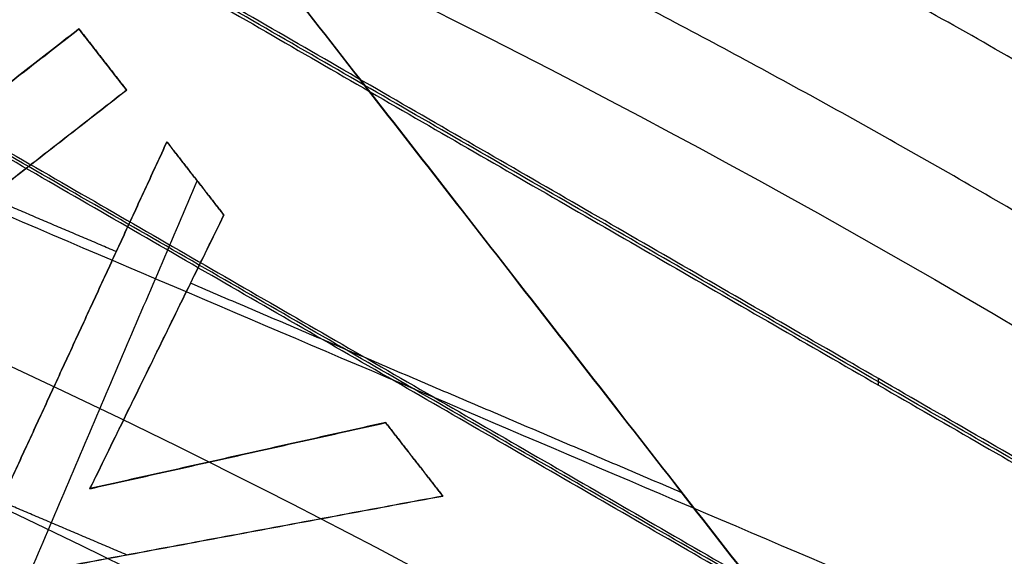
# Model space of a CAD drawing. Header units: millimetres. Extents: x -34.2 to 34.2, y -30.9 to 31.1.
# Tile 57 of 77: x 3.849 to 4.882, y 8.178 to 8.741. Entities that reach past the tile are written whole.
import ezdxf

# ---------------------------------------------------------------- set-up
doc = ezdxf.new("R2010")
doc.units = ezdxf.units.MM
for name, color, linetype, true_color in [('COTAS', 252, 'Continuous', 0x696969), ('IGES level 1', 7, 'Continuous', 0xe5eaed), ('IGES level 14', 7, 'Continuous', 0xffffff), ('IGES level 3', 7, 'Continuous', 0xe5eaed), ('IGES level 5', 7, 'Continuous', 0xe5eaed), ('IGES level 7', 7, 'Continuous', 0xcad1ee), ('IGES level 8', 7, 'Continuous', 0xcad1ee)]:
    doc.layers.add(name, color=color, linetype=linetype, true_color=true_color)

# ---------------------------------------------------------------- blocks, each defined once
blk = doc.blocks.new('Kivi_7w')
at = {"layer": 'IGES level 1', "extrusion": (0, 0, -1)}
for centre, radius, start, end in [((-7.573064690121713e-29, 2.831068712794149e-15, 0.8499999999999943), 31, 90, 270.0000000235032), ((7.993605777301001e-15, 1.77635683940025e-15, 1.399999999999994), 31, 90.00000000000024, 270.0000000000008), ((-7.573064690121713e-29, 2.831068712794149e-15, 0.1500000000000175), 30.85, 90, 270.0000000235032), ((0, 0), 30.7, 90.00000000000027, 270.0000000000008), ((-7.573064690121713e-29, 2.831068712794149e-15), 25.75, 90.0000000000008, 270.0000000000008), ((-7.573064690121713e-29, 2.831068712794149e-15), 24.25, 90.0000000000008, 270.0000000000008), ((-7.573064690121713e-29, 2.831068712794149e-15, 0.8500000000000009), 23.5, 90, 270.0000000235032), ((-8.835242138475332e-29, -1.77635683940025e-15), 23.5, 90.00000000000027, 270.0000000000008)]:
    blk.add_arc(centre, radius, start, end, dxfattribs=at)
at = {"layer": 'IGES level 1'}
for centre, radius, start, end in [((-9.992007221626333e-15, 1.77635683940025e-15, -0.2999999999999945), 31, 270.0000000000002, 89.9999999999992), ((7.573064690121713e-29, 2.831068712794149e-15, -1.549999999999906), 30.85, 270, 90.00000001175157), ((1.262177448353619e-28, 1.77635683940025e-15, -1.7), 30.7, 270.0000000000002, 90.0000000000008), ((1.009741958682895e-28, 1.77635683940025e-15), 25.75, 270.0000000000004, 90.0000000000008), ((6.310887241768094e-29, 1.77635683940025e-15), 24.25, 270.0000000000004, 90.0000000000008), ((8.835242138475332e-29, 1.77635683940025e-15, -1.700000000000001), 23.5, 270.0000000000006, 90.0000000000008)]:
    blk.add_arc(centre, radius, start, end, dxfattribs=at)
at = {"layer": 'IGES level 14', "extrusion": (1.962332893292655e-31, -0.002279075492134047, -0.9999974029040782)}
blk.add_arc((-2.449570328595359e-30, -0.009800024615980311, -4.67721718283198), 16.5, 90.00000000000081, 270.0000000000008, dxfattribs=at)
at = {"layer": 'IGES level 14', "extrusion": (0, 0.002279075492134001, 0.9999974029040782)}
blk.add_arc((7.573064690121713e-29, -0.009800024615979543, 3.17721718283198), 16.5, 270, 90.00000002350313, dxfattribs=at)
at = {"layer": 'IGES level 14', "extrusion": (-1.33034229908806e-32, 0.00227907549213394, 0.9999974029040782)}
blk.add_arc((1.553258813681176e-30, -0.009800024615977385, 1.67721718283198), 16.5, 270.0000000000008, 90.0000000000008, dxfattribs=at)
at = {"layer": 'IGES level 14'}
for points in [[(5.625, 7.722899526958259, 4.659628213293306), (3.875, 8.733259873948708, 4.657325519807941)], [(5.625, 7.719480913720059, 3.159632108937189), (3.875, 8.729841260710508, 3.157329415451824)], [(3.875, 8.726422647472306, 1.657333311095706), (5.625, 7.716062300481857, 1.659636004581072)], [(3.75, 8.516754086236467, 4.657818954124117), (5.5, 7.506393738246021, 4.660121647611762)], [(5.5, 7.50297512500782, 3.160125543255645), (3.75, 8.513335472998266, 3.157822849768)], [(5.5, 7.499556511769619, 1.660129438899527), (3.75, 8.509916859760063, 1.657826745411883)], [(4.75, 8.221242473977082, 1.658484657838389), (4.75, 8.228079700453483, 4.658476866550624)]]:
    blk.add_open_spline(points, degree=1, dxfattribs=at)
at = {"layer": 'IGES level 3', "extrusion": (-2.721527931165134e-31, -0.002279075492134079, -0.9999974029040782)}
blk.add_arc((2.913533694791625e-29, -0.009800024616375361, -14.299988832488), 22.5, 90.0000000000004, 270.0000000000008, dxfattribs=at)
at = {"layer": 'IGES level 3', "extrusion": (0, -0.002279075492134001, -0.9999974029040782)}
for centre, radius in [((-7.573064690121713e-29, -0.00980002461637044, -6.299988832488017), 22.49999999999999), ((-7.573064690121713e-29, -0.00980002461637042, -10.299988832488), 20.99999999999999), ((-7.573064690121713e-29, -0.009800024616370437, 0.4500111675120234), 18.625), ((-7.573064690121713e-29, -0.009800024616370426, -5.299988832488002), 17.74999999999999), ((-7.573064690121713e-29, -0.00980002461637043, -1.049988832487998), 15.75)]:
    blk.add_arc(centre, radius, 90, 270.0000000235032, dxfattribs=at)
at = {"layer": 'IGES level 3', "extrusion": (-2.043556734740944e-31, 0.002279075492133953, 0.9999974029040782)}
blk.add_arc((-5.083450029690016e-29, -0.009800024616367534, -1.700011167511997), 22.5, 270.0000000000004, 90.0000000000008, dxfattribs=at)
at = {"layer": 'IGES level 3', "extrusion": (-9.819369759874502e-34, -0.002279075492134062, -0.9999974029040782)}
blk.add_arc((-7.573231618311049e-29, -0.009800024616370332, 1.700011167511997), 22.5, 90.0000000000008, 270.0000000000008, dxfattribs=at)
at = {"layer": 'IGES level 3', "extrusion": (-1.48888891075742e-31, 0.00227907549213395, 0.9999974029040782)}
blk.add_arc((5.023398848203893e-29, -0.009800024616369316, -1.700011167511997), 21.5, 270.0000000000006, 90.0000000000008, dxfattribs=at)
at = {"layer": 'IGES level 3', "extrusion": (1.169983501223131e-30, -0.002279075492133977, -0.9999974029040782)}
blk.add_arc((-5.459610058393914e-29, -0.009800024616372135, -14.299988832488), 21, 90.00000000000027, 270.0000000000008, dxfattribs=at)
at = {"layer": 'IGES level 3', "extrusion": (-5.371563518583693e-31, 0.002279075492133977, 0.9999974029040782)}
blk.add_arc((1.043582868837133e-28, -0.009800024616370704, 6.299988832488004), 21, 270.0000000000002, 90.0000000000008, dxfattribs=at)
at = {"layer": 'IGES level 3', "extrusion": (-7.140447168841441e-33, 0.002279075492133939, 0.9999974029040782)}
blk.add_arc((7.577563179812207e-29, -0.00980002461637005, 6.299988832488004), 17.75, 270.0000000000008, 90.0000000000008, dxfattribs=at)
at = {"layer": 'IGES level 3', "extrusion": (4.05774435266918e-31, -0.002279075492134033, -0.9999974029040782)}
for centre, radius in [((-1.413959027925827e-28, -0.00980002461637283, -6.299988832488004), 17.75), ((-1.436660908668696e-29, -0.009800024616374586, -4.299988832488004), 16.75)]:
    blk.add_arc(centre, radius, 90.0000000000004, 270.0000000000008, dxfattribs=at)
at = {"layer": 'IGES level 3', "extrusion": (9.146713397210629e-32, 0.002279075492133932, 0.9999974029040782)}
blk.add_arc((1.38446209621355e-28, -0.009800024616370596, 4.299988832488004), 17.75, 270.0000000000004, 90.0000000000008, dxfattribs=at)
at = {"layer": 'IGES level 3', "extrusion": (0, -0.002279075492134, -0.9999974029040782)}
blk.add_arc((-7.573064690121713e-29, -0.009800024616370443, -2.799988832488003), 16.74999999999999, 90, 270.0000000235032, dxfattribs=at)
at = {"layer": 'IGES level 3', "extrusion": (-2.043556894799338e-31, 0.002279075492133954, 0.9999974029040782)}
blk.add_arc((1.288743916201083e-29, -0.00980002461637, 1.299988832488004), 16.75, 270.0000000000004, 90.0000000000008, dxfattribs=at)
at = {"layer": 'IGES level 3', "extrusion": (7.940419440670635e-31, -0.002279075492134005, -0.9999974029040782)}
blk.add_arc((-3.889758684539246e-29, -0.009800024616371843, -1.299988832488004), 15.75, 90.00000000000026, 270.0000000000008, dxfattribs=at)
at = {"layer": 'IGES level 3', "extrusion": (3.934485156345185e-31, -0.002279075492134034, -0.9999974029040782)}
blk.add_arc((-2.555831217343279e-29, -0.00980002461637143, -0.7999888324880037), 15.75, 90.0000000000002, 270.0000000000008, dxfattribs=at)
at = {"layer": 'IGES level 5', "extrusion": (-3.670881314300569e-16, 0.002279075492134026, 0.9999974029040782)}
blk.add_arc((1.020873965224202e-14, -0.009800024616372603, 27.799988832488), 25, 270.0340042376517, 90.03400423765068, dxfattribs=at)
at = {"layer": 'IGES level 5', "extrusion": (0, -0.002279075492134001, -0.9999974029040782)}
for centre, radius, end in [((-7.573064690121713e-29, -0.009800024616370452, -21.299988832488), 25, 269.9659957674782), ((-7.573064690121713e-29, -0.009800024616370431, -28.04998883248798), 24.75, 269.9659957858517), ((-7.573064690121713e-29, -0.009800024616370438, -12.299988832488), 21.5, 269.9659957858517), ((-7.573064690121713e-29, -0.009800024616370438, -15.899988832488), 20, 269.9659957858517), ((-7.573064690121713e-29, -0.009800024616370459, -18.749988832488), 14.5, 269.9659957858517)]:
    blk.add_arc(centre, radius, 89.96599576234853, end, dxfattribs=at)
at = {"layer": 'IGES level 5', "extrusion": (3.670879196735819e-16, -0.002279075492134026, -0.9999974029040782)}
blk.add_arc((-5.428418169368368e-15, -0.009800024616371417, -14.799988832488), 25, 89.96599576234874, 269.9659957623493, dxfattribs=at)
at = {"layer": 'IGES level 5', "extrusion": (0, 0.002279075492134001, 0.9999974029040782)}
for centre, radius in [((7.573064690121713e-29, -0.009800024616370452, 14.54998883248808), 24.75000000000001), ((7.573064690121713e-29, -0.009800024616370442, 15.74998883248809), 14.25), ((7.573064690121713e-29, -0.009800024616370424, 25.799988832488), 13), ((7.573064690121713e-29, -0.009800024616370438, 25.799988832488), 10)]:
    blk.add_arc(centre, radius, 270.0340042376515, 90.03400426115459, dxfattribs=at)
at = {"layer": 'IGES level 5', "extrusion": (3.670642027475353e-16, -0.002279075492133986, -0.9999974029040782)}
blk.add_arc((-1.039450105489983e-14, -0.009800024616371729, -28.299988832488), 24.5, 89.9659957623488, 269.9659957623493, dxfattribs=at)
at = {"layer": 'IGES level 5', "extrusion": (-3.670637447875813e-16, 0.002279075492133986, 0.9999974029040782)}
blk.add_arc((5.24895767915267e-15, -0.009800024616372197, 14.299988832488), 24.5, 270.0340042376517, 90.0340042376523, dxfattribs=at)
at = {"layer": 'IGES level 5', "extrusion": (3.670927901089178e-16, -0.002279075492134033, -0.9999974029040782)}
blk.add_arc((-5.249162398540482e-15, -0.009800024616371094, -14.299988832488), 21.5, 89.96599576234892, 269.9659957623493, dxfattribs=at)
at = {"layer": 'IGES level 5', "extrusion": (-3.670334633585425e-16, 0.002279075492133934, 0.9999974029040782)}
blk.add_arc((3.780448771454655e-15, -0.009800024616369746, 10.299988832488), 21.5, 270.0340042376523, 90.03400423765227, dxfattribs=at)
at = {"layer": 'IGES level 5', "extrusion": (-3.670434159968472e-16, 0.00227907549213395, 0.9999974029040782)}
blk.add_arc((3.786815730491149e-15, -0.009800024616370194, 10.299988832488), 21.5, 270.0340042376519, 90.0340042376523, dxfattribs=at)
at = {"layer": 'IGES level 5', "extrusion": (3.671099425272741e-16, -0.002279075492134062, -0.9999974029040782)}
blk.add_arc((-7.88695333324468e-15, -0.009800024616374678, -21.499988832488), 20, 89.96599576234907, 269.9659957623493, dxfattribs=at)
at = {"layer": 'IGES level 5', "extrusion": (3.671063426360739e-16, -0.002279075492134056, -0.9999974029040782)}
blk.add_arc((-3.781199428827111e-15, -0.009800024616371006, -10.299988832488), 20, 89.96599576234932, 269.9659957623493, dxfattribs=at)
at = {"layer": 'IGES level 5', "extrusion": (-3.670565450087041e-16, 0.002279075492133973, 0.9999974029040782)}
blk.add_arc((3.784998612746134e-15, -0.00980002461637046, 10.299988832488), 20, 270.0340042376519, 90.0340042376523, dxfattribs=at)
at = {"layer": 'IGES level 5', "extrusion": (3.671061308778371e-16, -0.002279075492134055, -0.9999974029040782)}
for centre in [(-7.893007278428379e-15, -0.009800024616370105, -21.499988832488), (-5.873684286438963e-15, -0.009800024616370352, -15.999988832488)]:
    blk.add_arc(centre, 14.5, 89.96599576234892, 269.9659957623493, dxfattribs=at)
at = {"layer": 'IGES level 5', "extrusion": (-3.671052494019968e-16, 0.002279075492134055, 0.9999974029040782)}
blk.add_arc((5.874298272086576e-15, -0.00980002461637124, 15.999988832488), 14.5, 270.0340042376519, 90.0340042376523, dxfattribs=at)
at = {"layer": 'IGES level 5', "extrusion": (-3.669140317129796e-16, 0.002279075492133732, 0.9999974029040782)}
blk.add_arc((5.686152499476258e-15, -0.009800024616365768, 15.499988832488), 14, 270.0340042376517, 90.0340042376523, dxfattribs=at)
at = {"layer": 'IGES level 5', "extrusion": (3.671342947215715e-16, -0.002279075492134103, -0.9999974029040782)}
blk.add_arc((-1.03927343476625e-14, -0.009800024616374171, -28.299988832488), 13, 89.96599576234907, 269.9659957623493, dxfattribs=at)
at = {"layer": 'IGES level 5', "extrusion": (-3.671338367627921e-16, 0.002279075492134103, 0.9999974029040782)}
blk.add_arc((8.553744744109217e-15, -0.009800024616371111, 23.29998883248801), 13, 270.034004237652, 90.0340042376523, dxfattribs=at)
at = {"layer": 'IGES level 5', "extrusion": (3.6700448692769e-16, -0.002279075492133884, -0.9999974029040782)}
blk.add_arc((-1.03814482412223e-14, -0.009800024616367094, -28.299988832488), 10, 89.96599576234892, 269.9659957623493, dxfattribs=at)
at = {"layer": 'IGES level 5', "extrusion": (-3.670042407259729e-16, 0.002279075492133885, 0.9999974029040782)}
blk.add_arc((8.55561409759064e-15, -0.009800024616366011, 23.299988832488), 10, 270.0340042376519, 90.0340042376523, dxfattribs=at)
at = {"layer": 'IGES level 7', "extrusion": (0, 0.002279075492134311, 0.9999974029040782)}
blk.add_arc((7.573064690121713e-29, -0.009800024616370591, 12.57498883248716), 13.42344741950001, 301.6968779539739, 72.10915302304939, dxfattribs=at)
at = {"layer": 'IGES level 7', "extrusion": (1.166692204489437e-13, 0.002279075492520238, 0.9999974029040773)}
blk.add_arc((-1.319290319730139e-11, -0.00980002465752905, 11.69998883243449), 13.3468948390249, 301.6968779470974, 72.10915302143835, dxfattribs=at)
at = {"layer": 'IGES level 7', "extrusion": (0, -0.00227907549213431, -0.9999974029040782)}
blk.add_arc((-7.573064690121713e-29, -0.009800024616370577, -12.49694459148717), 11.77188247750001, 113.0969845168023, 244.8269824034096, dxfattribs=at)
at = {"layer": 'IGES level 7', "extrusion": (4.324697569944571e-11, 0.002279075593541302, 0.9999974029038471)}
blk.add_arc((-7.718639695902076e-10, -0.009800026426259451, 13.29390035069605), 10.97492672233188, 296.1349889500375, 66.90301548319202, dxfattribs=at)
at = {"layer": 'IGES level 7', "extrusion": (0, -0.002279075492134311, -0.9999974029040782)}
blk.add_arc((-7.573064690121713e-29, -0.009800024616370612, -13.62194459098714), 10.9462265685, 113.0969845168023, 132.3682065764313, dxfattribs=at)
at = {"layer": 'IGES level 7', "extrusion": (1.848825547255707e-16, -0.002279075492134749, -0.9999974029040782)}
blk.add_arc((2.223161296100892e-09, -0.009800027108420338, -13.94998883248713), 10.91752641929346, 113.0969845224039, 131.7360774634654, dxfattribs=at)
at = {"layer": 'IGES level 7', "extrusion": (-1.401362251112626e-11, 0.002279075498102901, 0.9999974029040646)}
blk.add_arc((1.84102855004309e-10, -0.009800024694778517, 13.94998883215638), 7.749999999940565, 51.4172518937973, 156.9030154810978, dxfattribs=at)
at = {"layer": 'IGES level 7'}
for points in [[(3.221675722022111, 9.80663717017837, 15.47767896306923), (4.757633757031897, 7.834122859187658, 15.48217448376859)], [(3.221675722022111, 9.806523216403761, 15.42767909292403), (4.757633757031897, 7.834008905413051, 15.43217461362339)], [(4.757633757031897, 7.833894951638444, 15.38217474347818), (3.221675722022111, 9.806409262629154, 15.37767922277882)], [(3.968625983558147, 7.219741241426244, 15.48357470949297), (2.432667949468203, 9.192255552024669, 15.4790791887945)], [(2.432667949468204, 9.19214159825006, 15.4290793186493), (3.968625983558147, 7.219627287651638, 15.43357483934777)], [(2.432667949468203, 9.192027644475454, 15.37907944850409), (3.968625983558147, 7.219513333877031, 15.38357496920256)], [(3.911612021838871, 8.595075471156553, 15.4804402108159), (3.517519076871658, 8.288204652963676, 15.48113959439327)], [(3.517519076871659, 8.28809069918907, 15.43113972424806), (3.911612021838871, 8.594961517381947, 15.4304403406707)], [(3.911612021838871, 8.594847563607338, 15.3804404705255), (3.517519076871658, 8.287976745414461, 15.38113985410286)], [(3.911612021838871, 8.595075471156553, 15.4804402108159), (3.911612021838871, 8.594847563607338, 15.3804404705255)], [(3.961512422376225, 8.5309921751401, 15.48058626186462), (3.911612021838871, 8.595075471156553, 15.4804402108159)], [(3.911612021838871, 8.594961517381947, 15.4304403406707), (3.961512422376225, 8.53087822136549, 15.43058639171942)], [(3.961512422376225, 8.530764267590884, 15.38058652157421), (3.911612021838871, 8.594847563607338, 15.3804404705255)], [(3.936562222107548, 8.56280591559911, 15.38051349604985), (3.936562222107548, 8.563033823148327, 15.48051323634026)], [(3.40920698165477, 8.100925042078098, 15.48156641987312), (3.961512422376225, 8.5309921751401, 15.48058626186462)], [(3.40920698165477, 8.100811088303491, 15.43156654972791), (3.961512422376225, 8.53087822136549, 15.43058639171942)], [(3.40920698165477, 8.10069713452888, 15.3815666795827), (3.961512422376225, 8.530764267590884, 15.38058652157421)], [(3.961512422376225, 8.5309921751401, 15.48058626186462), (3.961512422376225, 8.530764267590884, 15.38058652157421)], [(4.00381674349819, 8.476663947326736, 15.48071008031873), (3.829331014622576, 8.098273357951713, 15.48157246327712)], [(3.829331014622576, 8.098159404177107, 15.43157259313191), (4.00381674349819, 8.47654999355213, 15.43071021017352)], [(4.00381674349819, 8.476436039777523, 15.38071034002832), (3.829331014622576, 8.098045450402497, 15.38157272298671)], [(4.00381674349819, 8.476663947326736, 15.48071008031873), (4.00381674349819, 8.476436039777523, 15.38071034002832)], [(4.063650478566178, 8.399824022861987, 15.4808852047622), (4.00381674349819, 8.476663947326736, 15.48071008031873)], [(4.00381674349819, 8.47654999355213, 15.43071021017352), (4.063650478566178, 8.39971006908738, 15.430885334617)], [(4.063650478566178, 8.39959611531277, 15.3808854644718), (4.00381674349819, 8.476436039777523, 15.38071034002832)], [(4.035511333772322, 8.435960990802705, 15.48080284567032), (3.721556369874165, 7.699798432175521, 15.48248062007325)], [(4.033733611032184, 8.438016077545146, 15.38079790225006), (4.033733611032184, 8.438243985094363, 15.48079764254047)], [(3.950731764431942, 8.361315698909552, 15.38097270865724), (3.817093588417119, 8.41830875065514, 15.38084281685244)], [(3.923133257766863, 8.112733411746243, 15.48153950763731), (4.063650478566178, 8.399824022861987, 15.4808852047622)], [(3.923133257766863, 8.112619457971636, 15.43153963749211), (4.063650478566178, 8.39971006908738, 15.430885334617)], [(3.923133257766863, 8.11250550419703, 15.3815397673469), (4.063650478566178, 8.39959611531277, 15.3808854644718)], [(4.063650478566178, 8.399824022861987, 15.4808852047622), (4.063650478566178, 8.39959611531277, 15.3808854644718)], [(4.543936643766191, 8.10832993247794, 15.38154928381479), (4.028649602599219, 8.328085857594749, 15.38104844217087)], [(3.916573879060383, 8.28724074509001, 15.38114153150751), (3.916573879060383, 8.287468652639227, 15.48114127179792)], [(3.99339186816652, 8.256278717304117, 15.48121235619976), (3.99339186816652, 8.2560508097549, 15.38121261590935)], [(4.233218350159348, 8.18206087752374, 15.48138150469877), (3.923133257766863, 8.112733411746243, 15.48153950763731)], [(3.923133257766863, 8.112619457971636, 15.43153963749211), (4.233218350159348, 8.181946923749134, 15.43138163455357)], [(4.233218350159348, 8.181832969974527, 15.38138176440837), (3.923133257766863, 8.11250550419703, 15.3815397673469)], [(4.233218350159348, 8.18206087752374, 15.48138150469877), (4.233218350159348, 8.181832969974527, 15.38138176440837)], [(4.293052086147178, 8.105220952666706, 15.48155662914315), (4.233218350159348, 8.18206087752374, 15.48138150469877)], [(4.233218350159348, 8.181946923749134, 15.43138163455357), (4.293052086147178, 8.105106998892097, 15.43155675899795)], [(4.293052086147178, 8.10499304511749, 15.38155688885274), (4.233218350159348, 8.181832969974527, 15.38138176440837)], [(4.078175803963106, 8.147169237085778, 15.38146076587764), (4.078175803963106, 8.147397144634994, 15.48146050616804)], [(4.263135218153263, 8.143413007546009, 15.38146932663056), (4.263135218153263, 8.143640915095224, 15.48146906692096)], [(3.8883230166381, 8.029697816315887, 15.48172875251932), (4.293052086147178, 8.105220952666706, 15.48155662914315)], [(3.8883230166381, 8.02958386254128, 15.43172888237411), (4.293052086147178, 8.105106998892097, 15.43155675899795)], [(3.8883230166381, 8.029469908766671, 15.38172901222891), (4.293052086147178, 8.10499304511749, 15.38155688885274)], [(3.923133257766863, 8.112733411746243, 15.48153950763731), (3.923133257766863, 8.11250550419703, 15.3815397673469)], [(4.293052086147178, 8.105220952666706, 15.48155662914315), (4.293052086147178, 8.10499304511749, 15.38155688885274)], [(3.961287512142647, 8.043313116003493, 15.4816977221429), (3.829837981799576, 8.099372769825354, 15.48156995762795)], [(4.090687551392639, 8.067459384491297, 15.48164269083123), (4.090687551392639, 8.06723147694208, 15.38164295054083)]]:
    blk.add_open_spline(points, degree=1, dxfattribs=at)
at = {"layer": 'IGES level 8', "extrusion": (0, -0.002279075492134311, -0.9999974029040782)}
for start, end in [(293.0969845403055, 113.0969845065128), (113.0969845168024, 293.0969845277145)]:
    blk.add_arc((-7.573064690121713e-29, -0.009800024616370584, -5.199988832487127), 17.5, start, end, dxfattribs=at)
at = {"layer": 'IGES level 8', "extrusion": (5.852610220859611e-15, 0.002279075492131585, 0.9999974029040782)}
blk.add_arc((-2.797333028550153e-14, -0.0098000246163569, 4.449988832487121), 17.5, 66.90301548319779, 246.9030154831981, dxfattribs=at)
at = {"layer": 'IGES level 8', "extrusion": (6.988834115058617e-15, -0.002279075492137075, -0.9999974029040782)}
blk.add_arc((-3.187853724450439e-14, -0.009800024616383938, -4.44998883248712), 17.5, 113.0969845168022, 293.0969845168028, dxfattribs=at)
at = {"layer": 'IGES level 8', "extrusion": (9.025237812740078e-16, -0.00227907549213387, -0.9999974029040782)}
blk.add_arc((-1.710031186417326e-15, -0.009800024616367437, -13.94998883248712), 9.601150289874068, 99.57449670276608, 126.6194723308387, dxfattribs=at)
at = {"layer": 'IGES level 8', "extrusion": (-3.847042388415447e-15, -0.002279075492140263, -0.9999974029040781)}
blk.add_arc((2.215880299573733e-09, -0.009800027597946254, -13.94998883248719), 9.071987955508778, 113.0969845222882, 126.61947232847, dxfattribs=at)
at = {"layer": 'IGES level 8', "extrusion": (0, 0.002279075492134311, 0.9999974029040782)}
blk.add_arc((7.573064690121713e-29, -0.009800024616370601, 10.44669935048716), 8.941142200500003, 246.9030154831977, 66.9030155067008, dxfattribs=at)
at = {"layer": 'IGES level 8'}
for points in [[(-6.865052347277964, -16.09685385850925, 4.486686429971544), (6.865052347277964, 16.0975375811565, 4.413312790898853)], [(1.575716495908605, 9.363449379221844, 13.9286849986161), (5.650887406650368, 7.625499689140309, 13.93264592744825)]]:
    blk.add_open_spline(points, degree=1, dxfattribs=at)
for points, weights in [([(7.920460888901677, -13.65805883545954, 5.98113211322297), (35.24417047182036, 2.182821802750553, 5.945029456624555), (19.40324869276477, 29.50646042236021, 5.882756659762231), (-7.920460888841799, 13.66557978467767, 5.918859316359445)], [1, 0.333333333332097, 0.333333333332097, 1]), ([(7.853117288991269, -13.54136703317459, 6.214465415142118), (34.94450744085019, 2.164826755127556, 6.178669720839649), (19.23827286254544, 29.2561465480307, 6.116926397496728), (-7.85311728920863, 13.54995275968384, 6.152722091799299)], [1, 0.333333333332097, 0.333333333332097, 1]), ([(7.761583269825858, -13.38278941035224, 6.518050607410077), (34.53720278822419, 2.140336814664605, 6.482672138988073), (19.01403624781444, 28.91588679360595, 6.421648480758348), (-7.761583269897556, 13.39276056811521, 6.457026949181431)], [1, 0.333333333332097, 0.333333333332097, 1]), ([(7.67004925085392, -13.22424449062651, 6.807286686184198), (34.12989813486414, 2.115814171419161, 6.77232544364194), (18.78979963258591, 28.57559433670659, 6.71202145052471), (-7.67004925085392, 13.2355356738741, 6.74698269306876)], [1, 0.3333333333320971, 0.3333333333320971, 1]), ([(7.578515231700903, -13.06572935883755, 7.083452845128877), (33.72259348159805, 2.091261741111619, 7.048908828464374), (18.5655630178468, 28.23527209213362, 6.989324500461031), (-7.578515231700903, 13.07828099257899, 7.023868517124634)], [1, 0.333333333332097, 0.333333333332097, 1]), ([(7.486981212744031, -12.90724140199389, 7.347695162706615), (33.31528882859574, 2.066682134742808, 7.31356837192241), (18.34132640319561, 27.89492267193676, 7.254703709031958), (-7.486981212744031, 12.92099913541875, 7.288830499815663)], [1, 0.333333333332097, 0.333333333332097, 1]), ([(7.395447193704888, -12.74877831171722, 7.601026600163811), (32.90798417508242, 2.042077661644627, 7.567317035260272), (18.11708978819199, 27.5545483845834, 7.509172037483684), (-7.395447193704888, 12.76369241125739, 7.54288160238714)], [0.9999999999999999, 0.333333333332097, 0.333333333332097, 0.9999999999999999]), ([(7.30391317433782, -12.59033808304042, 7.84432700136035), (32.50067952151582, 2.01745032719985, 7.811034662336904), (17.89285317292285, 27.21415123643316, 7.753609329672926), (-7.30391317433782, 12.60636282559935, 7.786901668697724)], [0.9999999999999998, 0.333333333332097, 0.333333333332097, 0.9999999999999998]), ([(7.218995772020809, -12.44336979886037, 8.061724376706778), (32.12281724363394, 1.994584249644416, 8.02881910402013), (17.68482569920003, 26.89834104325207, 7.972061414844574), (-7.218995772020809, 12.46038699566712, 8.004966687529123)], [1, 0.333333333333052, 0.333333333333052, 1]), ([(7.142161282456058, -12.31028787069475, 8.303580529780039), (31.78092200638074, 1.973997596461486, 8.271025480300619), (17.49659944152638, 26.6126943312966, 8.214871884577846), (-7.142161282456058, 12.32840886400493, 8.247426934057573)], [1, 0.333333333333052, 0.333333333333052, 1]), ([(7.056896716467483, -12.16263125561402, 8.560253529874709), (31.40151493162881, 1.9511255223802, 8.52808712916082), (17.28772149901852, 26.29568051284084, 8.472603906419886), (-7.056896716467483, 12.18192373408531, 8.504770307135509)], [0.9999999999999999, 0.3333333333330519, 0.3333333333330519, 0.9999999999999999]), ([(6.971632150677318, -12.01500024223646, 8.805693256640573), (31.02210785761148, 1.928227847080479, 8.773915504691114), (17.07884355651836, 25.97864109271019, 8.719102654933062), (-6.971632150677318, 12.03541300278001, 8.750880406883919)], [1, 0.333333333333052, 0.333333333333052, 1]), ([(6.88636758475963, -11.86739251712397, 9.0409149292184), (30.64270078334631, 1.905306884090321, 9.009525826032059), (16.86996561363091, 25.66157838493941, 8.955383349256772), (-6.88636758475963, 11.88887898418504, 8.986772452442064)], [1, 0.333333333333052, 0.333333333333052, 1]), ([(6.801103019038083, -11.71980603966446, 9.26681349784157), (30.26329370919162, 1.882364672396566, 9.235813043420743), (16.66108767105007, 25.34449442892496, 9.182340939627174), (-6.801103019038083, 11.74232371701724, 9.213341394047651)], [1, 0.333333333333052, 0.333333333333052, 1]), ([(6.715838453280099, -11.57223904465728, 9.484163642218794), (29.88388663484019, 1.859402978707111, 9.453551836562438), (16.45220972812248, 25.02739099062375, 9.400750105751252), (-6.715838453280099, 11.59574896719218, 9.431361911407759)], [1, 0.333333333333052, 0.333333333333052, 1]), ([(6.630573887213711, -11.42469004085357, 9.693619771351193), (29.5044795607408, 1.836423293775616, 9.663396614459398), (16.24333178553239, 24.71026956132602, 9.611265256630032), (-6.630573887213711, 11.44915622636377, 9.641488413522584)], [0.9999999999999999, 0.3333333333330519, 0.3333333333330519, 0.9999999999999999]), ([(-6.552136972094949, 11.31428721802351, 9.828278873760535), (9.839096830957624, 20.81708102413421, 9.806621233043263), (25.2951274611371, 6.556159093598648, 9.839123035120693), (9.15689771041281, -9.304463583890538, 9.875270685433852)], [1, 0.4081068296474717, 0.3417199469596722, 0.8008393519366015]), ([(9.048872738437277, -9.194026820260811, 10.10388913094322), (27.46333362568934, 8.90367165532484, 10.06264300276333), (9.365588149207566, 27.31808471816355, 10.02067505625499), (-9.048872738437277, 9.220386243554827, 10.06192118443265)], [1, 0.333333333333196, 0.333333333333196, 1]), ([(8.938473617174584, -9.081188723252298, 10.32620226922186), (27.12827223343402, 8.79571208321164, 10.28545935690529), (9.251324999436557, 26.98546345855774, 10.2440034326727), (-8.938473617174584, 9.108562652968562, 10.28474634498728)], [1, 0.333333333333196, 0.333333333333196, 1]), ([(8.82807449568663, -8.968374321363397, 10.53811836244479), (26.79321084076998, 8.687728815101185, 10.49787866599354), (9.137061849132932, 26.65281850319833, 10.45693476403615), (-8.82807449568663, 8.996715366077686, 10.4971744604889)], [1, 0.3333333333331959, 0.3333333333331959, 1]), ([(8.717675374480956, -8.855581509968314, 10.74056142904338), (26.45814944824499, 8.579723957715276, 10.70082494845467), (9.022798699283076, 26.32015195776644, 10.6603930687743), (-8.717675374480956, 8.884846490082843, 10.70012954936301)], [1, 0.333333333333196, 0.333333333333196, 1]), ([(-7.142161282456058, 12.32840886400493, 8.247426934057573), (-31.78092200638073, -1.955876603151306, 8.27998198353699), (-17.49659944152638, -26.59457333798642, 8.336135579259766), (7.142161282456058, -12.31028787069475, 8.303580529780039)], [1, 0.333333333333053, 0.333333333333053, 1]), ([(8.607276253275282, -8.742808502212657, 10.93431518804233), (26.12308805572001, 8.47169929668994, 10.89508192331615), (8.908535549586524, 25.98746560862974, 10.85516206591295), (-8.607276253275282, 8.77295781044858, 10.89439533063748)], [1, 0.333333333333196, 0.333333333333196, 1]), ([(-7.056896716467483, 12.18192373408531, 8.504770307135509), (-31.40151493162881, -1.931833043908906, 8.536936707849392), (-17.28772149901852, -26.27638803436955, 8.592419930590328), (7.056896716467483, -12.16263125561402, 8.560253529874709)], [0.9999999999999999, 0.3333333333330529, 0.3333333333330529, 0.9999999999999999]), ([(8.49687713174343, -8.630053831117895, 11.12002305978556), (25.78802666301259, 8.363656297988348, 11.08129301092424), (8.7942723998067, 25.65476092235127, 11.04188517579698), (-8.49687713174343, 8.661050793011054, 11.08061522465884)], [1, 0.333333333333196, 0.333333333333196, 1]), ([(-6.971632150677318, 12.03541300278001, 8.750880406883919), (-31.02210785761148, -1.907815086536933, 8.782658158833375), (-17.07884355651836, -25.95822833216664, 8.837471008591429), (6.971632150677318, -12.01500024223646, 8.805693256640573)], [1, 0.333333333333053, 0.333333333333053, 1]), ([(8.386478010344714, -8.517316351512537, 11.29818816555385), (25.45296527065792, 8.255596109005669, 11.25996133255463), (8.680009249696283, 25.32203904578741, 11.22106551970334), (-8.386478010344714, 8.549126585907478, 11.25929235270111)], [0.9999999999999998, 0.3333333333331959, 0.3333333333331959, 0.9999999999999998]), ([(-6.88636758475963, 11.88887898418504, 8.986772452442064), (-30.64270078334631, -1.883820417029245, 9.018161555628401), (-16.86996561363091, -25.64009191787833, 9.07230403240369), (6.88636758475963, -11.86739251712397, 9.0409149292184)], [1, 0.333333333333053, 0.333333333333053, 1]), ([(8.28374672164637, -8.412423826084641, 11.45752409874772), (25.14117575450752, 8.155026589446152, 11.41976553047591), (8.573682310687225, 25.01241184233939, 11.38134617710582), (-8.28374672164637, 8.444961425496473, 11.41910474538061)], [1, 0.333333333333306, 0.333333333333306, 1]), ([(-6.801103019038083, 11.74232371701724, 9.213341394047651), (-30.26329370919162, -1.859846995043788, 9.244341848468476), (-16.66108767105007, -25.32197675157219, 9.297813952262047), (6.801103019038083, -11.71980603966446, 9.26681349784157)], [1, 0.333333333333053, 0.333333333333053, 1]), ([(8.191790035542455, -8.318451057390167, 11.63591738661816), (24.8620871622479, 8.06508646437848, 11.5985779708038), (8.478507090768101, 24.73534029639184, 11.56058510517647), (-8.191790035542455, 8.35180277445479, 11.59792452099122)], [1, 0.333333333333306, 0.333333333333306, 1]), ([(-6.715838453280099, 11.59574896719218, 9.431361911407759), (-29.88388663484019, -1.835893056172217, 9.461973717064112), (-16.45220972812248, -25.00388106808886, 9.5147754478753), (6.715838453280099, -11.57223904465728, 9.484163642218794)], [1, 0.333333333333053, 0.333333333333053, 1]), ([(8.089276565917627, -8.213709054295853, 11.82645433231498), (24.55095872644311, 7.964802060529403, 11.78958218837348), (8.372405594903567, 24.42644146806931, 11.75206477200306), (-8.089276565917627, 8.247930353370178, 11.78893691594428)], [1, 0.333333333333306, 0.333333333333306, 1]), ([(-6.630573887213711, 11.44915622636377, 9.641488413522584), (-29.50447956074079, -1.811957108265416, 9.671711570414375), (-16.24333178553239, -24.68580337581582, 9.723842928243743), (6.630573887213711, -11.42469004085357, 9.693619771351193)], [0.9999999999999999, 0.333333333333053, 0.333333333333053, 0.9999999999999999]), ([(7.986763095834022, -8.108985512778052, 12.00889089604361), (24.23983029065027, 7.864499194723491, 11.97248602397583), (8.26630409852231, 24.11752417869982, 11.93544405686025), (-7.986763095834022, 8.144039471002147, 11.97184892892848)], [0.9999999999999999, 0.3333333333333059, 0.3333333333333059, 0.9999999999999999]), ([(7.884249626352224, -8.004279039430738, 12.18383830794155), (23.92870185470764, 7.764179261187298, 12.14790070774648), (8.160202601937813, 23.80858982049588, 12.11133418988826), (-7.884249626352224, 8.040131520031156, 12.14727179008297)], [0.9999999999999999, 0.3333333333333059, 0.3333333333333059, 0.9999999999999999]), ([(7.781736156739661, -7.899588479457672, 12.35180349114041), (23.61757341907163, 7.663843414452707, 12.31633316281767), (8.054101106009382, 23.49963954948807, 12.28024209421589), (-7.781736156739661, 7.93620765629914, 12.315712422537)], [1, 0.333333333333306, 0.333333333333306, 1]), ([(7.679222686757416, -7.794912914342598, 12.51318906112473), (23.30644498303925, 7.563492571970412, 12.47818600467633), (7.947999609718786, 23.190674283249, 12.44257038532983), (-7.679222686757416, 7.832268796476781, 12.47757344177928)], [0.9999999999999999, 0.3333333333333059, 0.3333333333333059, 0.9999999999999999]), ([(7.576709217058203, -7.690251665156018, 12.66829332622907), (22.99531654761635, 7.463127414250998, 12.63375754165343), (7.841898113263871, 22.88169470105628, 12.59861737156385), (-7.576709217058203, 7.728315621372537, 12.63315315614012)], [0.9999999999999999, 0.3333333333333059, 0.3333333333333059, 0.9999999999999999]), ([(7.476682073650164, -7.58814220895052, 12.81376720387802), (22.69173411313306, 7.365183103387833, 12.77968735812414), (7.738369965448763, 22.58019562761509, 12.74501110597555), (-7.476682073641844, 7.626870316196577, 12.77909095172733)], [1, 0.333333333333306, 0.333333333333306, 1]), ([(7.381320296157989, -7.490723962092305, 12.98373036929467), (22.40231106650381, 7.271878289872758, 12.95008519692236), (7.639670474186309, 22.29283004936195, 12.91585122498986), (-7.38132029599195, 7.530227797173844, 12.94949639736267)], [0.9999999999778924, 0.333333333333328, 0.3333333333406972, 1]), ([(7.284940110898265, -7.392282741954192, 13.14787592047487), (22.10979715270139, 7.177559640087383, 13.11467006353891), (7.539916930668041, 22.00237818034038, 13.08088309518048), (-7.284940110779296, 7.432535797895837, 13.11408895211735)], [0.9999999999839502, 0.333333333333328, 0.333333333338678, 1]), ([(9.948073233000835, -2.471720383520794, 13.2938858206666), (13.4957494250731, 11.68937627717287, 13.26161152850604), (0.7438011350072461, 15.13073745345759, 13.25376838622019), (-7.18855992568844, 7.334827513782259, 13.27153589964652)], [0.6572482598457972, 0.3654827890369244, 0.4797333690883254, 0.9999999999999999]), ([(9.850897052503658, -2.288657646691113, 13.44399546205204), (13.10444020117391, 11.58895764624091, 13.41236724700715), (0.6306739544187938, 14.82711044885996, 13.4049872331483), (-7.092179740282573, 7.237103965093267, 13.42228547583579)], [0.6517245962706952, 0.3669541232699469, 0.4830459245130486, 1]), ([(9.732555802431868, -2.189660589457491, 13.58796603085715), (12.8323389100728, 11.45626917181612, 13.55686584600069), (0.5764793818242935, 14.58138787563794, 13.54974344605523), (-6.995799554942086, 7.139365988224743, 13.56670441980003)], [0.6492555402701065, 0.3676312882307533, 0.4845461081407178, 1]), ([(6.101982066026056, 7.744822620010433, 13.70347530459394), (4.693692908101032, 8.857462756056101, 13.70093950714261), (3.064781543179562, 9.533993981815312, 13.69939763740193), (1.350016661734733, 9.771425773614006, 13.69885651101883)], [0.501971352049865, 0.5077851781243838, 0.5264584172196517, 0.5579910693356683]), ([(5.847250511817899, 7.768132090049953, 13.83573127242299), (4.556561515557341, 8.742388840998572, 13.83351086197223), (3.087675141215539, 9.355089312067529, 13.83211446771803), (1.542882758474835, 9.603827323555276, 13.8315475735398)], [0.502728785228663, 0.5089939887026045, 0.5260477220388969, 0.5538899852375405]), ([(6.552136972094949, -11.28897101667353, 9.87979353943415), (-9.839096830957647, -20.79176482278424, 9.901451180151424), (-25.29512746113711, -6.530842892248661, 9.868949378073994), (-9.15689771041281, 9.32977978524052, 9.832801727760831)], [1, 0.4081068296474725, 0.3417199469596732, 0.8008393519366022]), ([(-9.048872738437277, 9.220386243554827, 10.06192118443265), (-27.46333362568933, -8.877312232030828, 10.10316731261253), (-9.365588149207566, -27.29172529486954, 10.14513525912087), (9.048872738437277, -9.194026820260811, 10.10388913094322)], [1, 0.333333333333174, 0.333333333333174, 1]), ([(-8.938473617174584, 9.108562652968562, 10.28474634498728), (-27.12827223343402, -8.768338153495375, 10.32548925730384), (-9.251324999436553, -26.95808952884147, 10.36694518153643), (8.938473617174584, -9.081188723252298, 10.32620226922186)], [1, 0.3333333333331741, 0.3333333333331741, 1]), ([(-8.82807449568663, 8.996715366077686, 10.4971744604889), (-26.79321084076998, -8.659387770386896, 10.53741415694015), (-9.137061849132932, -26.62447745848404, 10.57835805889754), (8.82807449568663, -8.968374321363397, 10.53811836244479)], [1, 0.3333333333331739, 0.3333333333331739, 1]), ([(-8.717675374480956, 8.884846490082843, 10.70012954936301), (-26.45814944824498, -8.550458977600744, 10.73986602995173), (-9.022798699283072, -26.2908869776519, 10.78029790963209), (8.717675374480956, -8.855581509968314, 10.74056142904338)], [1, 0.333333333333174, 0.333333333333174, 1]), ([(-8.607276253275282, 8.77295781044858, 10.89439533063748), (-26.12308805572, -8.441549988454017, 10.93362859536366), (-8.908535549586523, -25.95731630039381, 10.97354845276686), (8.607276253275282, -8.742808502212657, 10.93431518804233)], [1, 0.333333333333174, 0.333333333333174, 1]), ([(-8.49687713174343, 8.661050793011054, 11.08061522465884), (-25.78802666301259, -8.332659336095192, 11.11934527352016), (-8.794272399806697, -25.6237639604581, 11.15875310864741), (8.49687713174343, -8.630053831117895, 11.12002305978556)], [1, 0.333333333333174, 0.333333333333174, 1]), ([(-8.386478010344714, 8.549126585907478, 11.25929235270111), (-25.45296527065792, -8.223785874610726, 11.29751918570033), (-8.680009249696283, -25.29022881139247, 11.33641499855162), (8.386478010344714, -8.517316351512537, 11.29818816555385)], [0.9999999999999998, 0.3333333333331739, 0.3333333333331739, 0.9999999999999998]), ([(8.28374672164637, -8.412423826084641, 11.45752409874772), (-8.573682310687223, -24.97987424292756, 11.49528266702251), (-25.14117575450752, -8.122488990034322, 11.45686331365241), (-8.28374672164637, 8.444961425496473, 11.41910474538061)], [1, 0.333333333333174, 0.333333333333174, 1]), ([(-8.191790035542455, 8.35180277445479, 11.59792452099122), (-24.86208716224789, -8.031734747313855, 11.63526393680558), (-8.478507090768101, -24.70198857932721, 11.6732568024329), (8.191790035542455, -8.318451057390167, 11.63591738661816)], [1, 0.333333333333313, 0.333333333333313, 1]), ([(-8.089276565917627, 8.247930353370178, 11.78893691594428), (-24.5509587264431, -7.930580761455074, 11.82580905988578), (-8.372405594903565, -24.39222016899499, 11.8633264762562), (8.089276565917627, -8.213709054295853, 11.82645433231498)], [1, 0.333333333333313, 0.333333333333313, 1]), ([(-7.986763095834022, 8.144039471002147, 11.97184892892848), (-24.23983029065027, -7.829445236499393, 12.00825380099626), (-8.266304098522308, -24.08247022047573, 12.04529576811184), (7.986763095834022, -8.108985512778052, 12.00889089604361)], [0.9999999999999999, 0.3333333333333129, 0.3333333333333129, 0.9999999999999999]), ([(8.104081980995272, -3.450146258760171, 6.951291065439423), (9.832171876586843, 0.6018842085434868, 6.942056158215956), (8.858901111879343, 5.805971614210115, 6.930195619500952), (3.45617979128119, 8.110085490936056, 6.924944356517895)], [1, 0.6666666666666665, 0.4999999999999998, 0.4999999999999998])]:
    blk.add_rational_spline(points, weights, degree=3, dxfattribs=at)

msp = doc.modelspace()

# ---------------------------------------------------------------- block references
at = {"layer": 'COTAS'}
msp.add_blockref('Kivi_7w', (-7.573064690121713e-29, 0.136188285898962, 2.023586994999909), dxfattribs=at)

doc.saveas('drawing.dxf')
